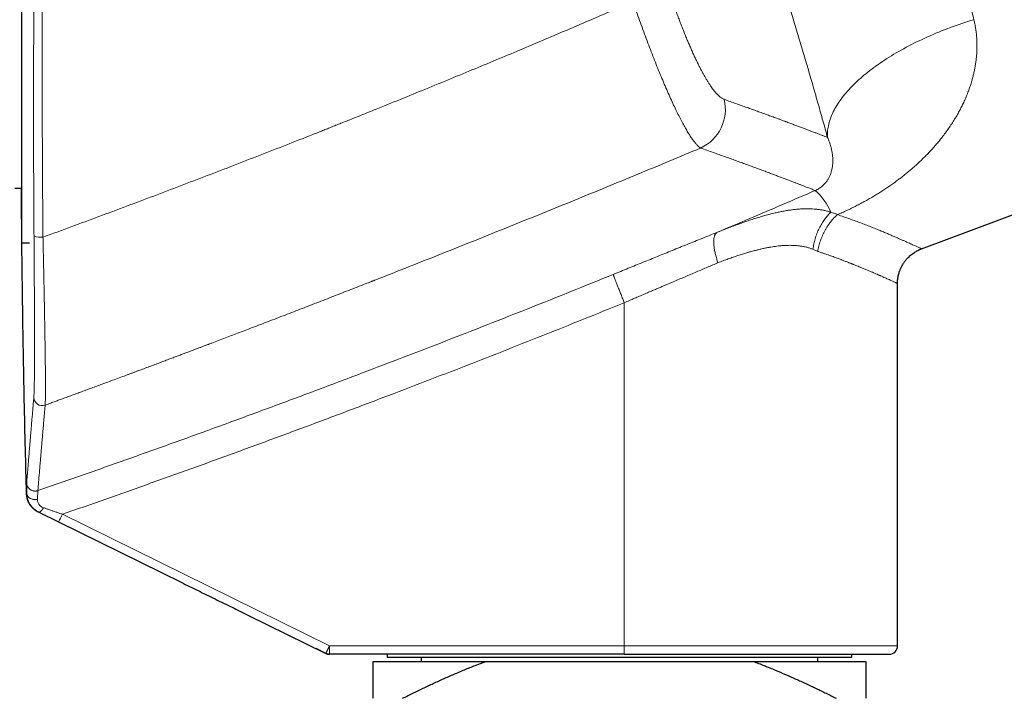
# Model space of a CAD drawing. Header units: millimetres. Extents: x 8 to 974, y 12 to 621.
# Tile 51 of 56: x 716 to 786, y 523 to 572. Entities that reach past the tile are written whole.
import ezdxf

# ---------------------------------------------------------------- set-up
doc = ezdxf.new("R2010")
doc.units = ezdxf.units.MM

msp = doc.modelspace()

# ---------------------------------------------------------------- linework, layer by layer
at = {"color": 7, "linetype": 'Continuous', "lineweight": 30}
for p, q in [((716.103, 562.248), (716.103, 584.679)), ((780.013, 555.265), (807.769, 565.643)), ((716.103, 555.679), (716.103, 562.248)), ((715.603, 559.579), (716.103, 559.579)), ((716.103, 555.679), (716.65, 555.679)), ((716.103, 555.679), (716.65, 555.679)), ((778.303, 527.068), (778.303, 552.8)), ((778.303, 552.8), (778.303, 552.8)), ((717.261, 536.584), (727.475, 531.557)), ((732.152, 529.257), (737.69, 526.53)), ((737.69, 526.53), (737.002, 526.869)), ((758.887, 526.468), (737.955, 526.468)), ((741.053, 525.968), (749.063, 525.968)), ((742.053, 526.468), (742.053, 526.268)), ((742.053, 526.268), (748.105, 526.268)), ((744.466, 526.268), (744.466, 525.968)), ((748.105, 526.268), (775.053, 526.268)), ((749.063, 525.968), (768.043, 525.968)), ((768.043, 525.968), (776.053, 525.968)), ((772.641, 525.968), (772.641, 526.268)), ((775.053, 526.268), (775.053, 526.468))]:
    msp.add_line(p, q, dxfattribs=at)
at = {"color": 8, "linetype": 'Continuous', "lineweight": 0}
for p, q in [((772.635, 555.084), (772.3, 555.233)), ((758.898, 551.435), (758.898, 527.068)), ((716.465, 537.873), (716.456, 537.876)), ((717.291, 536.573), (717.299, 536.569)), ((717.3, 536.569), (717.291, 536.572)), ((737.966, 527.068), (718.988, 536.412)), ((718.712, 535.874), (732.152, 529.257)), ((737.966, 527.068), (758.898, 527.068)), ((758.898, 527.068), (778.303, 527.068))]:
    msp.add_line(p, q, dxfattribs=at)
at = {"color": 8, "linetype": 'Continuous', "lineweight": 0, "flags": 128}
for points in [[(773.335, 563.17), (773.329, 563.272), (773.327, 563.375), (773.328, 563.479), (773.333, 563.583), (773.342, 563.688), (773.355, 563.794), (773.371, 563.9), (773.391, 564.008), (773.415, 564.115), (773.443, 564.224), (773.474, 564.333), (773.509, 564.442), (773.548, 564.552), (773.59, 564.663), (773.636, 564.773), (773.686, 564.885), (773.739, 564.996), (773.796, 565.108), (773.857, 565.221), (773.921, 565.333), (773.989, 565.446), (774.06, 565.559), (774.135, 565.672), (774.213, 565.785), (774.295, 565.899), (774.381, 566.012), (774.469, 566.126), (774.561, 566.239), (774.657, 566.353), (774.756, 566.466), (774.858, 566.579), (774.964, 566.692), (775.073, 566.805), (775.185, 566.918), (775.3, 567.031), (775.418, 567.143), (775.54, 567.255), (775.664, 567.366), (775.792, 567.478), (775.923, 567.588), (776.056, 567.699), (776.193, 567.809), (776.332, 567.918), (776.475, 568.027), (776.62, 568.135), (776.768, 568.243), (776.919, 568.35), (777.072, 568.457), (777.228, 568.562), (777.387, 568.667), (777.548, 568.772), (777.712, 568.875), (777.878, 568.978), (778.046, 569.08), (778.217, 569.18), (778.39, 569.28), (778.566, 569.38), (778.743, 569.478), (778.923, 569.575), (779.105, 569.671), (779.289, 569.766), (779.474, 569.86), (779.662, 569.953), (779.852, 570.044), (780.043, 570.135), (780.236, 570.224), (780.431, 570.312), (780.628, 570.399), (780.826, 570.485), (781.026, 570.569), (781.227, 570.652), (781.429, 570.733), (781.633, 570.814), (781.838, 570.893), (782.045, 570.97), (782.252, 571.046), (782.461, 571.121), (782.671, 571.194), (782.881, 571.265), (783.093, 571.335), (783.305, 571.404), (783.518, 571.471), (783.732, 571.536)], [(716.465, 537.873), (716.468, 537.837), (716.476, 537.803), (716.487, 537.768), (716.502, 537.735), (716.52, 537.703), (716.543, 537.672), (716.569, 537.642), (716.598, 537.614), (716.63, 537.588), (716.665, 537.564), (716.703, 537.542), (716.744, 537.522), (716.786, 537.505), (716.831, 537.49), (716.877, 537.478), (716.924, 537.469), (716.972, 537.463), (717.021, 537.459), (717.07, 537.459), (717.119, 537.461), (717.168, 537.466), (717.216, 537.474)], [(717.653, 536.878), (717.629, 536.839), (717.604, 536.802), (717.579, 536.767), (717.553, 536.734), (717.528, 536.703), (717.503, 536.675), (717.478, 536.65), (717.454, 536.627), (717.431, 536.608), (717.409, 536.592), (717.387, 536.58), (717.367, 536.571), (717.348, 536.565), (717.33, 536.563), (717.314, 536.564), (717.299, 536.569)]]:
    msp.add_lwpolyline(points, dxfattribs=at)
at = {"color": 8, "linetype": 'Continuous', "lineweight": 0}
for centre, radius, start, end in [((763.022, 565.186), 3.055, 295.17282, 12.98755), ((769.574, 556.137), 4.361, 23.33643, 48.57198), ((717.438, 557.669), 1.588, 252.96609, 276.22113), ((717.559, 544.727), 0.6, 181.82053, 289.99074), ((710.698, 540.315), 9.163, 331.00636, 334.78834), ((728.889, 526.927), 9.078, 357.10601, 0.89429), ((749.821, 526.927), 9.078, 357.10601, 0.89429)]:
    msp.add_arc(centre, radius, start, end, dxfattribs=at)
at = {"color": 7, "linetype": 'Continuous', "lineweight": 30}
msp.add_arc((777.703, 527.068), 0.6, 270, 0, dxfattribs=at)
at = {"color": 8, "linetype": 'Continuous', "lineweight": 0}
for points, knots in [([(773.335, 563.17), (773.281, 563.367), (773.172, 563.76), (773.006, 564.356), (772.838, 564.955), (772.667, 565.558), (772.495, 566.161), (772.322, 566.764), (772.148, 567.367), (771.971, 567.974), (771.791, 568.588), (771.608, 569.211), (771.421, 569.841), (771.231, 570.474), (771.039, 571.112), (770.845, 571.753), (770.648, 572.397), (770.449, 573.044), (770.249, 573.691), (770.047, 574.338), (769.843, 574.986), (769.638, 575.635), (769.432, 576.281), (769.226, 576.924), (769.019, 577.564), (768.811, 578.204), (768.609, 578.819), (768.415, 579.41), (768.226, 579.978), (768.037, 580.545), (767.847, 581.112), (767.656, 581.677), (767.465, 582.243), (767.272, 582.807), (767.07, 583.395), (766.859, 584.006), (766.639, 584.64), (766.418, 585.271), (766.196, 585.9), (765.975, 586.524), (765.755, 587.142), (765.535, 587.754), (765.316, 588.361), (765.095, 588.967), (764.875, 589.57), (764.653, 590.173), (764.431, 590.772), (764.21, 591.366), (763.988, 591.957), (763.767, 592.543), (763.547, 593.123), (763.328, 593.696), (763.111, 594.263), (762.895, 594.822), (762.68, 595.375), (762.468, 595.919), (762.258, 596.453), (762.051, 596.978), (761.845, 597.497), (761.639, 598.013), (761.433, 598.525), (761.229, 599.032), (761.027, 599.53), (760.827, 600.021), (760.63, 600.502), (760.435, 600.976), (760.307, 601.285), (760.243, 601.439)], [0, 0, 0, 0, 0.015763, 0.031485, 0.047172, 0.062829, 0.078462, 0.093797, 0.10912, 0.124436, 0.139749, 0.155379, 0.171019, 0.186674, 0.202349, 0.218052, 0.233786, 0.249559, 0.265242, 0.280911, 0.296572, 0.312232, 0.327895, 0.343288, 0.358696, 0.374124, 0.389471, 0.403166, 0.41686, 0.430557, 0.444261, 0.457976, 0.471706, 0.485455, 0.499227, 0.514795, 0.530377, 0.545979, 0.561606, 0.577265, 0.592682, 0.608142, 0.62365, 0.638988, 0.654639, 0.670299, 0.685976, 0.701675, 0.717403, 0.733164, 0.748967, 0.764672, 0.780368, 0.79606, 0.811753, 0.827454, 0.842888, 0.858342, 0.87382, 0.88936, 0.905194, 0.921008, 0.936809, 0.952602, 0.968395, 0.984192, 1, 1, 1, 1]), ([(774.481, 598.624), (774.537, 598.501), (774.648, 598.257), (774.815, 597.885), (774.981, 597.512), (775.146, 597.138), (775.309, 596.766), (775.47, 596.396), (775.628, 596.029), (775.785, 595.663), (775.94, 595.297), (776.094, 594.934), (776.245, 594.572), (776.394, 594.213), (776.536, 593.87), (776.669, 593.543), (776.79, 593.246), (776.874, 593.04), (776.92, 592.926), (776.934, 592.891), (776.948, 592.856), (776.962, 592.821), (776.976, 592.786), (777.05, 592.602), (777.183, 592.268), (777.375, 591.783), (777.565, 591.296), (777.754, 590.81), (777.94, 590.324), (778.124, 589.838), (778.307, 589.353), (778.474, 588.904), (778.626, 588.49), (778.764, 588.112), (778.9, 587.735), (779.035, 587.36), (779.168, 586.986), (779.299, 586.614), (779.429, 586.244), (779.578, 585.812), (779.748, 585.316), (779.938, 584.754), (780.127, 584.186), (780.315, 583.613), (780.502, 583.036), (780.688, 582.454), (780.875, 581.863), (781.061, 581.264), (781.248, 580.655), (781.412, 580.113), (781.553, 579.639), (781.644, 579.333), (781.705, 579.127), (781.736, 579.02), (781.767, 578.913), (781.798, 578.807), (781.829, 578.7), (781.903, 578.444), (782.02, 578.039), (782.178, 577.484), (782.334, 576.926), (782.49, 576.364), (782.643, 575.8), (782.795, 575.234), (782.941, 574.682), (783.081, 574.145), (783.216, 573.623), (783.348, 573.1), (783.479, 572.577), (783.607, 572.055), (783.69, 571.709), (783.732, 571.536)], [0, 0, 0, 0, 0.017742, 0.035216, 0.052421, 0.069359, 0.086029, 0.10214, 0.117993, 0.133588, 0.148925, 0.164004, 0.178825, 0.193387, 0.207692, 0.220068, 0.232243, 0.242793, 0.244163, 0.24553, 0.246895, 0.248257, 0.249616, 0.250973, 0.269627, 0.288105, 0.306406, 0.324531, 0.34248, 0.360253, 0.37785, 0.395273, 0.408838, 0.422296, 0.435646, 0.448888, 0.462023, 0.47505, 0.487969, 0.500781, 0.520054, 0.53944, 0.558937, 0.578546, 0.598268, 0.618103, 0.638052, 0.65865, 0.679369, 0.700208, 0.714029, 0.727902, 0.731544, 0.73519, 0.73884, 0.742493, 0.74615, 0.74981, 0.768734, 0.787847, 0.807149, 0.82664, 0.846322, 0.866193, 0.886254, 0.90481, 0.923527, 0.942405, 0.961442, 0.980641, 1, 1, 1, 1]), ([(717, 577.318), (716.996, 576.949), (716.989, 576.212), (716.98, 575.105), (716.971, 573.998), (716.964, 572.892), (716.957, 571.785), (716.952, 570.7), (716.948, 569.635), (716.944, 568.592), (716.942, 567.549), (716.941, 566.505), (716.94, 565.462), (716.94, 564.419), (716.941, 563.376), (716.943, 562.333), (716.946, 561.29), (716.95, 560.253), (716.955, 559.223), (716.96, 558.198), (716.966, 557.174), (716.971, 556.492), (716.973, 556.151)], [0, 0, 0, 0, 0.05243, 0.104807, 0.157135, 0.209423, 0.261675, 0.313898, 0.363116, 0.41232, 0.461513, 0.510702, 0.559892, 0.609089, 0.658297, 0.707522, 0.75677, 0.806045, 0.854473, 0.902938, 0.951445, 1, 1, 1, 1]), ([(717.587, 577.373), (717.585, 577.002), (717.58, 576.261), (717.573, 575.148), (717.568, 574.036), (717.563, 572.923), (717.559, 571.81), (717.557, 570.719), (717.555, 569.649), (717.554, 568.6), (717.554, 567.551), (717.555, 566.502), (717.557, 565.453), (717.56, 564.404), (717.563, 563.355), (717.568, 562.306), (717.573, 561.258), (717.579, 560.215), (717.586, 559.179), (717.593, 558.149), (717.601, 557.119), (717.608, 556.434), (717.611, 556.09)], [0, 0, 0, 0, 0.052428, 0.104802, 0.157129, 0.209414, 0.261665, 0.313887, 0.363104, 0.412307, 0.4615, 0.510689, 0.55988, 0.609077, 0.658285, 0.707512, 0.75676, 0.806037, 0.854467, 0.902934, 0.951443, 1, 1, 1, 1]), ([(761.976, 573.88), (762.015, 573.762), (762.092, 573.525), (762.211, 573.174), (762.331, 572.826), (762.452, 572.481), (762.574, 572.143), (762.695, 571.812), (762.816, 571.488), (762.938, 571.169), (763.061, 570.854), (763.185, 570.543), (763.31, 570.237), (763.434, 569.939), (763.559, 569.648), (763.682, 569.367), (763.805, 569.095), (763.926, 568.834), (764.046, 568.582), (764.166, 568.338), (764.285, 568.104), (764.403, 567.878), (764.52, 567.663), (764.636, 567.459), (764.749, 567.268), (764.859, 567.09), (764.966, 566.924), (765.071, 566.769), (765.175, 566.625), (765.278, 566.492), (765.378, 566.37), (765.476, 566.261), (765.571, 566.164), (765.663, 566.08), (765.752, 566.009), (765.837, 565.951), (765.92, 565.904), (765.973, 565.883), (765.999, 565.873)], [0, 0, 0, 0, 0.028102, 0.056179, 0.084273, 0.112424, 0.140539, 0.168026, 0.195493, 0.222978, 0.250517, 0.278563, 0.306542, 0.334495, 0.36246, 0.39057, 0.418197, 0.445761, 0.473301, 0.500857, 0.528855, 0.556834, 0.584833, 0.612894, 0.640856, 0.668159, 0.695474, 0.722837, 0.750284, 0.778127, 0.805956, 0.833811, 0.861729, 0.889755, 0.917286, 0.944814, 0.972373, 1, 1, 1, 1]), ([(717.611, 556.09), (718.277, 556.335), (719.602, 556.821), (721.579, 557.553), (723.534, 558.283), (725.468, 559.011), (727.381, 559.737), (729.272, 560.46), (731.159, 561.187), (733.04, 561.917), (734.915, 562.651), (736.273, 563.186), (737.121, 563.522), (737.467, 563.659), (737.813, 563.796), (738.157, 563.933), (738.508, 564.073), (738.875, 564.22), (739.487, 564.464), (740.333, 564.803), (741.653, 565.334), (743.212, 565.965), (745.002, 566.696), (746.767, 567.421), (748.506, 568.14), (750.218, 568.854), (751.873, 569.549), (753.472, 570.225), (755.015, 570.882), (756.535, 571.532), (758.032, 572.177), (759.022, 572.607), (759.513, 572.82)], [0, 0, 0, 0, 0.04711, 0.093769, 0.139974, 0.185726, 0.231023, 0.275865, 0.32025, 0.365342, 0.409952, 0.454077, 0.462343, 0.470592, 0.478824, 0.487039, 0.495236, 0.503931, 0.513319, 0.539006, 0.5645, 0.607943, 0.650813, 0.693109, 0.73483, 0.775976, 0.816544, 0.854265, 0.891472, 0.928164, 0.96434, 1, 1, 1, 1]), ([(759.513, 572.82), (759.59, 572.597), (759.746, 572.149), (759.981, 571.487), (760.218, 570.835), (760.455, 570.194), (760.692, 569.566), (760.928, 568.954), (761.163, 568.359), (761.396, 567.783), (761.627, 567.227), (761.854, 566.694), (762.077, 566.185), (762.295, 565.703), (762.507, 565.25), (762.713, 564.827), (762.912, 564.437), (763.103, 564.078), (763.286, 563.752), (763.461, 563.459), (763.628, 563.199), (763.786, 562.973), (763.935, 562.781), (764.074, 562.624), (764.204, 562.5), (764.283, 562.448), (764.322, 562.422)], [0, 0, 0, 0, 0.041826, 0.083626, 0.125414, 0.167201, 0.208994, 0.250798, 0.292617, 0.334455, 0.376319, 0.418217, 0.46016, 0.502165, 0.544104, 0.585863, 0.62748, 0.668986, 0.710412, 0.751782, 0.79312, 0.834446, 0.875778, 0.917136, 0.958537, 1, 1, 1, 1]), ([(783.732, 571.536), (783.755, 571.435), (783.801, 571.233), (783.855, 570.928), (783.897, 570.62), (783.921, 570.367), (783.934, 570.17), (783.941, 570.029), (783.946, 569.887), (783.948, 569.746), (783.948, 569.603), (783.945, 569.46), (783.938, 569.266), (783.922, 569.02), (783.893, 568.722), (783.854, 568.424), (783.813, 568.181), (783.777, 567.992), (783.749, 567.858), (783.719, 567.723), (783.687, 567.588), (783.653, 567.453), (783.617, 567.318), (783.561, 567.12), (783.48, 566.859), (783.369, 566.537), (783.246, 566.217), (783.112, 565.898), (782.967, 565.581), (782.813, 565.268), (782.643, 564.95), (782.46, 564.628), (782.259, 564.301), (782.047, 563.977), (781.824, 563.656), (781.597, 563.349), (781.368, 563.056), (781.139, 562.778), (780.904, 562.505), (780.662, 562.236), (780.413, 561.973), (780.155, 561.713), (779.908, 561.475), (779.673, 561.257), (779.454, 561.061), (779.232, 560.868), (779.006, 560.679), (778.777, 560.494), (778.545, 560.312), (778.298, 560.125), (778.036, 559.932), (777.758, 559.736), (777.477, 559.545), (777.193, 559.359), (776.906, 559.178), (776.616, 559.001), (776.32, 558.828), (776.013, 558.654), (775.694, 558.481), (775.368, 558.311), (775.039, 558.147), (774.708, 557.989), (774.375, 557.836), (774.151, 557.739), (774.04, 557.691)], [0, 0, 0, 0, 0.017102, 0.034318, 0.051668, 0.069174, 0.077089, 0.085042, 0.093033, 0.101065, 0.109139, 0.117257, 0.12542, 0.142373, 0.159463, 0.176704, 0.194108, 0.201979, 0.209887, 0.217833, 0.225817, 0.233841, 0.241906, 0.250014, 0.269564, 0.289231, 0.309031, 0.328974, 0.349075, 0.369345, 0.389286, 0.411127, 0.43306, 0.455099, 0.477258, 0.499551, 0.519785, 0.539938, 0.56002, 0.58004, 0.600009, 0.619937, 0.640208, 0.656146, 0.672001, 0.68778, 0.703489, 0.719133, 0.734718, 0.75025, 0.768072, 0.785764, 0.803336, 0.820798, 0.83816, 0.855432, 0.872626, 0.890336, 0.908865, 0.927273, 0.945575, 0.963787, 0.981923, 1, 1, 1, 1]), ([(765.999, 565.873), (766.14, 565.823), (766.422, 565.724), (766.831, 565.58), (767.229, 565.438), (767.615, 565.301), (767.989, 565.166), (768.352, 565.035), (768.707, 564.907), (769.053, 564.781), (769.39, 564.657), (769.679, 564.551), (769.924, 564.461), (770.119, 564.388), (770.252, 564.339), (770.325, 564.312), (770.347, 564.304), (770.37, 564.295), (770.392, 564.287), (770.415, 564.279), (770.53, 564.236), (770.733, 564.16), (771.016, 564.054), (771.288, 563.952), (771.549, 563.854), (771.799, 563.759), (772.038, 563.668), (772.274, 563.578), (772.506, 563.489), (772.733, 563.403), (772.947, 563.32), (773.149, 563.243), (773.273, 563.194), (773.335, 563.17)], [0, 0, 0, 0, 0.041048, 0.081909, 0.122584, 0.163075, 0.203383, 0.243509, 0.283456, 0.324281, 0.364919, 0.405372, 0.43197, 0.458488, 0.481757, 0.4848, 0.487842, 0.490882, 0.493922, 0.49696, 0.499998, 0.540755, 0.581375, 0.621861, 0.662213, 0.702432, 0.742521, 0.782481, 0.826288, 0.869942, 0.913444, 0.956796, 1, 1, 1, 1]), ([(772.459, 559.407), (772.506, 559.429), (772.608, 559.476), (772.733, 559.55), (772.849, 559.628), (772.956, 559.712), (773.055, 559.801), (773.146, 559.895), (773.229, 559.993), (773.32, 560.117), (773.413, 560.266), (773.5, 560.442), (773.571, 560.624), (773.626, 560.812), (773.673, 561.034), (773.704, 561.292), (773.712, 561.588), (773.692, 561.892), (773.646, 562.203), (773.572, 562.521), (773.473, 562.841), (773.381, 563.062), (773.335, 563.17)], [0, 0, 0, 0, 0.012317, 0.026749, 0.043993, 0.064174, 0.087145, 0.112628, 0.14028, 0.169719, 0.219669, 0.272482, 0.327534, 0.38418, 0.441761, 0.524712, 0.607786, 0.690139, 0.771043, 0.85026, 0.926908, 1, 1, 1, 1]), ([(717.764, 544.163), (717.854, 544.196), (718.039, 544.264), (718.323, 544.368), (718.621, 544.477), (718.931, 544.591), (719.255, 544.71), (719.593, 544.834), (719.933, 544.959), (720.275, 545.085), (720.619, 545.212), (720.975, 545.343), (721.341, 545.478), (721.718, 545.618), (722.123, 545.768), (722.556, 545.928), (723.018, 546.1), (723.396, 546.24), (723.687, 546.349), (723.886, 546.423), (724.086, 546.497), (724.283, 546.571), (724.477, 546.643), (724.739, 546.741), (725.066, 546.863), (725.453, 547.008), (725.828, 547.149), (726.189, 547.284), (726.527, 547.411), (726.843, 547.53), (727.137, 547.64), (727.42, 547.747), (727.693, 547.85), (727.954, 547.948), (728.205, 548.043), (728.447, 548.134), (728.68, 548.223), (728.904, 548.307), (729.076, 548.372), (729.2, 548.419), (729.279, 548.449), (729.355, 548.478), (729.432, 548.507), (729.514, 548.538), (729.731, 548.62), (730.083, 548.754), (730.568, 548.938), (731.063, 549.127), (731.567, 549.319), (732.092, 549.519), (732.637, 549.728), (733.203, 549.944), (733.78, 550.166), (734.368, 550.392), (734.966, 550.622), (735.564, 550.852), (736.159, 551.083), (736.753, 551.312), (737.356, 551.546), (737.969, 551.784), (738.577, 552.021), (739.181, 552.256), (739.778, 552.489), (740.331, 552.705), (740.707, 552.853), (740.906, 552.931), (740.978, 552.959), (741.05, 552.987), (741.12, 553.015), (741.349, 553.105), (742.295, 553.476), (743.981, 554.141), (746.248, 555.041), (748.536, 555.955), (750.821, 556.874), (753.104, 557.797), (755.369, 558.72), (757.619, 559.642), (759.855, 560.563), (762.089, 561.49), (763.577, 562.111), (764.322, 562.422)], [0, 0, 0, 0, 0.00576, 0.011804, 0.01813, 0.02474, 0.031633, 0.038809, 0.046268, 0.053355, 0.060679, 0.068241, 0.076042, 0.08408, 0.092356, 0.101907, 0.111757, 0.121906, 0.12604, 0.130365, 0.13463, 0.138834, 0.142977, 0.147059, 0.155602, 0.163867, 0.171852, 0.179558, 0.186985, 0.193495, 0.199774, 0.205823, 0.211641, 0.217228, 0.222585, 0.227711, 0.232734, 0.237515, 0.242052, 0.243768, 0.245446, 0.247087, 0.24869, 0.250336, 0.252397, 0.262557, 0.272925, 0.2835, 0.294283, 0.305273, 0.317155, 0.329271, 0.341619, 0.354202, 0.367017, 0.380066, 0.392582, 0.405307, 0.418238, 0.431377, 0.444724, 0.457368, 0.470193, 0.483198, 0.492928, 0.494466, 0.496006, 0.497549, 0.499095, 0.500547, 0.512301, 0.560005, 0.609283, 0.658559, 0.707834, 0.757098, 0.806318, 0.85469, 0.903094, 0.951531, 1, 1, 1, 1]), ([(764.322, 562.422), (764.472, 562.369), (764.771, 562.263), (765.206, 562.109), (765.63, 561.958), (766.042, 561.81), (766.441, 561.667), (766.825, 561.528), (767.195, 561.393), (767.555, 561.262), (767.905, 561.134), (768.246, 561.008), (768.578, 560.885), (768.897, 560.767), (769.205, 560.652), (769.502, 560.541), (769.786, 560.434), (770.058, 560.331), (770.319, 560.232), (770.568, 560.137), (770.804, 560.047), (771.029, 559.961), (771.242, 559.879), (771.444, 559.801), (771.639, 559.726), (771.828, 559.652), (772.008, 559.583), (772.173, 559.518), (772.325, 559.459), (772.415, 559.424), (772.459, 559.407)], [0, 0, 0, 0, 0.035177, 0.07034, 0.10549, 0.140629, 0.175758, 0.210249, 0.244733, 0.27921, 0.313681, 0.34885, 0.384016, 0.419178, 0.454339, 0.489499, 0.52466, 0.559823, 0.594989, 0.630159, 0.665335, 0.700517, 0.735706, 0.770905, 0.806114, 0.844857, 0.883616, 0.922391, 0.961185, 1, 1, 1, 1]), ([(765.48, 556.43), (766.257, 556.757), (767.811, 557.413), (770.137, 558.406), (771.685, 559.073), (772.459, 559.407)], [0, 0, 0, 0, 0.333306, 0.666636, 1, 1, 1, 1]), ([(765.48, 556.43), (765.608, 556.481), (765.867, 556.584), (766.253, 556.735), (766.639, 556.882), (767.026, 557.025), (767.413, 557.162), (767.792, 557.292), (768.163, 557.412), (768.526, 557.524), (768.889, 557.629), (769.25, 557.726), (769.587, 557.808), (769.902, 557.878), (770.193, 557.937), (770.484, 557.988), (770.774, 558.032), (771.063, 558.067), (771.351, 558.092), (771.625, 558.107), (771.886, 558.111), (772.134, 558.107), (772.38, 558.093), (772.624, 558.069), (772.866, 558.035), (773.106, 557.99), (773.344, 557.935), (773.5, 557.888), (773.578, 557.865)], [0, 0, 0, 0, 0.043391, 0.087092, 0.131082, 0.175347, 0.219875, 0.264655, 0.307105, 0.349775, 0.392669, 0.435793, 0.479159, 0.514609, 0.550342, 0.586343, 0.6226, 0.659105, 0.695855, 0.732851, 0.765429, 0.798209, 0.831201, 0.864421, 0.897886, 0.93162, 0.965648, 1, 1, 1, 1]), ([(773.578, 557.865), (773.538, 557.828), (773.458, 557.753), (773.342, 557.63), (773.229, 557.498), (773.12, 557.356), (773.015, 557.206), (772.916, 557.049), (772.822, 556.884), (772.734, 556.712), (772.653, 556.536), (772.579, 556.355), (772.513, 556.171), (772.454, 555.984), (772.403, 555.796), (772.361, 555.608), (772.326, 555.42), (772.309, 555.295), (772.3, 555.233)], [0, 0, 0, 0, 0.0605936, 0.1219289, 0.1839145, 0.2464527, 0.3094401, 0.3727686, 0.4363266, 0.5, 0.5636734, 0.6272314, 0.6905599, 0.7535473, 0.8160855, 0.8780711, 0.9394064, 1, 1, 1, 1]), ([(774.04, 557.691), (773.998, 557.653), (773.913, 557.578), (773.791, 557.454), (773.671, 557.321), (773.555, 557.18), (773.442, 557.031), (773.335, 556.874), (773.233, 556.711), (773.137, 556.542), (773.048, 556.367), (772.966, 556.189), (772.891, 556.007), (772.824, 555.823), (772.764, 555.638), (772.713, 555.453), (772.669, 555.268), (772.647, 555.145), (772.635, 555.084)], [0, 0, 0, 0, 0.060675, 0.122061, 0.184069, 0.246607, 0.309573, 0.372866, 0.436378, 0.5, 0.563622, 0.627134, 0.690427, 0.753394, 0.815931, 0.87794, 0.939325, 1, 1, 1, 1]), ([(773.578, 557.865), (773.655, 557.839), (773.811, 557.787), (773.963, 557.723), (774.04, 557.691)], [0, 0, 0, 0, 0.495611, 1, 1, 1, 1]), ([(774.04, 557.691), (774.189, 557.64), (774.489, 557.538), (774.92, 557.386), (775.336, 557.235), (775.737, 557.085), (776.122, 556.938), (776.491, 556.793), (776.834, 556.655), (777.154, 556.524), (777.45, 556.4), (777.731, 556.281), (777.997, 556.167), (778.247, 556.059), (778.479, 555.959), (778.692, 555.865), (778.887, 555.779), (779.067, 555.698), (779.231, 555.625), (779.38, 555.557), (779.513, 555.497), (779.631, 555.443), (779.733, 555.396), (779.819, 555.356), (779.89, 555.323), (779.945, 555.297), (779.984, 555.279), (780.009, 555.267), (780.012, 555.266), (780.013, 555.265)], [0, 0, 0, 0, 0.040749, 0.081401, 0.12198, 0.16251, 0.203017, 0.243547, 0.284194, 0.321578, 0.3591, 0.396581, 0.433921, 0.471138, 0.508251, 0.543912, 0.579425, 0.614806, 0.650072, 0.68524, 0.720329, 0.755355, 0.790336, 0.825289, 0.860234, 0.895186, 0.930164, 0.965186, 1, 1, 1, 1]), ([(716.973, 556.151), (716.974, 556.021), (716.976, 555.763), (716.979, 555.378), (716.981, 554.994), (716.984, 554.613), (716.986, 554.235), (716.989, 553.866), (716.991, 553.508), (716.993, 553.16), (716.995, 552.816), (716.997, 552.475), (716.999, 552.124), (717, 551.835), (717.001, 551.656), (717.001, 551.601), (717.001, 551.599), (717.001, 551.598), (717.001, 551.596), (717.001, 551.592), (717.001, 551.581), (717.001, 551.56), (717.002, 551.529), (717.002, 551.488), (717.002, 551.438), (717.002, 551.377), (717.003, 551.302), (717.003, 551.215), (717.003, 551.116), (717.004, 551.007), (717.004, 550.887), (717.005, 550.756), (717.005, 550.615), (717.006, 550.47), (717.006, 550.322), (717.007, 550.171), (717.007, 550.013), (717.008, 549.848), (717.008, 549.714), (717.008, 549.618), (717.009, 549.569), (717.009, 549.53), (717.009, 549.498), (717.009, 549.467), (717.009, 549.395), (717.009, 549.266), (717.009, 549.08), (717.01, 548.878), (717.01, 548.689), (717.01, 548.513), (717.01, 548.351), (717.01, 548.189), (717.01, 548.029), (717.009, 547.872), (717.009, 547.692), (717.009, 547.492), (717.008, 547.272), (717.007, 547.055), (717.006, 546.842), (717.004, 546.632), (717.003, 546.431), (717.001, 546.24), (716.999, 546.054), (716.996, 545.875), (716.994, 545.704), (716.991, 545.544), (716.988, 545.395), (716.984, 545.258), (716.98, 545.135), (716.977, 545.025), (716.973, 544.929), (716.968, 544.844), (716.964, 544.769), (716.96, 544.728), (716.959, 544.708)], [0, 0, 0, 0, 0.023425, 0.046828, 0.070211, 0.093576, 0.116924, 0.140257, 0.162246, 0.184226, 0.206198, 0.228164, 0.250127, 0.27467, 0.285469, 0.285786, 0.285814, 0.285862, 0.285962, 0.286186, 0.286728, 0.288209, 0.290311, 0.293036, 0.296384, 0.300353, 0.305519, 0.311461, 0.318178, 0.325671, 0.333941, 0.342987, 0.352812, 0.363414, 0.373576, 0.384365, 0.395781, 0.407827, 0.420503, 0.42531, 0.429212, 0.431591, 0.433976, 0.436367, 0.438764, 0.450143, 0.46575, 0.481603, 0.497705, 0.510923, 0.52428, 0.537778, 0.551415, 0.565193, 0.578656, 0.599228, 0.619781, 0.640317, 0.662304, 0.684276, 0.706235, 0.728185, 0.750126, 0.773392, 0.796656, 0.819921, 0.843193, 0.866474, 0.889772, 0.911757, 0.933767, 0.955806, 0.977882, 1, 1, 1, 1]), ([(717.611, 556.09), (717.615, 555.884), (717.624, 555.473), (717.637, 554.861), (717.65, 554.255), (717.662, 553.656), (717.674, 553.064), (717.686, 552.482), (717.697, 551.933), (717.707, 551.418), (717.716, 550.936), (717.725, 550.463), (717.733, 550), (717.741, 549.549), (717.748, 549.109), (717.755, 548.682), (717.761, 548.268), (717.767, 547.87), (717.772, 547.487), (717.776, 547.122), (717.779, 546.774), (717.782, 546.444), (717.785, 546.133), (717.786, 545.842), (717.787, 545.569), (717.787, 545.317), (717.786, 545.086), (717.784, 544.876), (717.782, 544.687), (717.779, 544.52), (717.775, 544.377), (717.77, 544.255), (717.766, 544.194), (717.764, 544.163)], [0, 0, 0, 0, 0.035732, 0.071417, 0.107064, 0.142679, 0.178271, 0.213846, 0.249415, 0.28054, 0.311675, 0.342827, 0.374007, 0.405224, 0.436491, 0.467822, 0.49923, 0.530656, 0.562032, 0.593365, 0.624662, 0.655928, 0.687169, 0.718392, 0.749604, 0.780811, 0.812022, 0.843246, 0.874495, 0.905779, 0.937114, 0.968515, 1, 1, 1, 1]), ([(758.117, 553.447), (758.294, 553.52), (758.647, 553.663), (759.176, 553.879), (759.703, 554.093), (760.227, 554.306), (760.749, 554.517), (761.268, 554.728), (761.785, 554.937), (762.308, 555.149), (762.837, 555.363), (763.371, 555.579), (763.902, 555.793), (764.431, 556.007), (764.957, 556.219), (765.305, 556.359), (765.48, 556.43)], [0, 0, 0, 0, 0.070995, 0.141693, 0.212132, 0.282344, 0.352368, 0.422238, 0.49199, 0.561661, 0.634601, 0.707533, 0.780498, 0.853537, 0.926691, 1, 1, 1, 1]), ([(765.552, 554.278), (765.536, 554.325), (765.503, 554.421), (765.458, 554.565), (765.416, 554.711), (765.377, 554.858), (765.343, 555.004), (765.314, 555.148), (765.29, 555.289), (765.271, 555.426), (765.258, 555.558), (765.251, 555.683), (765.25, 555.801), (765.255, 555.911), (765.266, 556.012), (765.282, 556.102), (765.304, 556.183), (765.33, 556.253), (765.362, 556.313), (765.397, 556.362), (765.436, 556.402), (765.465, 556.42), (765.48, 556.43)], [0, 0, 0, 0, 0.046568, 0.094148, 0.142665, 0.192033, 0.242155, 0.292923, 0.344219, 0.395919, 0.447892, 0.500003, 0.552113, 0.604086, 0.655785, 0.707081, 0.757849, 0.80797, 0.857338, 0.905854, 0.953433, 1, 1, 1, 1]), ([(772.3, 555.233), (772.23, 555.259), (772.088, 555.311), (771.866, 555.373), (771.636, 555.425), (771.397, 555.464), (771.149, 555.492), (770.906, 555.508), (770.669, 555.513), (770.44, 555.509), (770.204, 555.498), (769.97, 555.479), (769.741, 555.454), (769.525, 555.425), (769.374, 555.4), (769.288, 555.386), (769.261, 555.381), (769.234, 555.377), (769.207, 555.372), (769.18, 555.367), (769.082, 555.349), (768.911, 555.315), (768.663, 555.262), (768.407, 555.201), (768.143, 555.133), (767.87, 555.058), (767.589, 554.977), (767.289, 554.885), (766.97, 554.783), (766.631, 554.669), (766.281, 554.547), (765.921, 554.417), (765.676, 554.325), (765.552, 554.278)], [0, 0, 0, 0, 0.036895, 0.074341, 0.112403, 0.151143, 0.190619, 0.230888, 0.265366, 0.300468, 0.336225, 0.37266, 0.405306, 0.438513, 0.468212, 0.472135, 0.476066, 0.480004, 0.483951, 0.487905, 0.491868, 0.526687, 0.562484, 0.59927, 0.637058, 0.675857, 0.715679, 0.756531, 0.80267, 0.850076, 0.898761, 0.948733, 1, 1, 1, 1]), ([(772.635, 555.084), (772.711, 555.059), (772.859, 555.01), (773.072, 554.937), (773.273, 554.868), (773.462, 554.802), (773.638, 554.739), (773.802, 554.68), (773.955, 554.624), (774.097, 554.572), (774.235, 554.52), (774.369, 554.469), (774.496, 554.421), (774.612, 554.376), (774.717, 554.335), (774.811, 554.297), (774.895, 554.264), (774.969, 554.235), (775.02, 554.214), (775.052, 554.202), (775.068, 554.196), (775.084, 554.189), (775.1, 554.183), (775.115, 554.177), (775.131, 554.17), (775.147, 554.164), (775.19, 554.147), (775.284, 554.11), (775.42, 554.055), (775.57, 553.994), (775.744, 553.923), (775.944, 553.84), (776.156, 553.751), (776.347, 553.67), (776.518, 553.597), (776.679, 553.527), (776.796, 553.477), (776.874, 553.443), (776.917, 553.424), (776.96, 553.405), (777.002, 553.387), (777.043, 553.369), (777.134, 553.329), (777.262, 553.273), (777.418, 553.204), (777.564, 553.139), (777.705, 553.076), (777.836, 553.017), (777.95, 552.965), (778.046, 552.921), (778.127, 552.884), (778.192, 552.853), (778.242, 552.829), (778.277, 552.813), (778.299, 552.802), (778.302, 552.801), (778.303, 552.8)], [0, 0, 0, 0, 0.021457, 0.042044, 0.061761, 0.080608, 0.098584, 0.115392, 0.131361, 0.146491, 0.160781, 0.176001, 0.190137, 0.203189, 0.215157, 0.226041, 0.235841, 0.244558, 0.25219, 0.254099, 0.256005, 0.257908, 0.259809, 0.261708, 0.263604, 0.265498, 0.26739, 0.279223, 0.300114, 0.318509, 0.33666, 0.368465, 0.399495, 0.426546, 0.452981, 0.4788, 0.504004, 0.51166, 0.519304, 0.526935, 0.534554, 0.542161, 0.549755, 0.58539, 0.61698, 0.648357, 0.685438, 0.722228, 0.758731, 0.794016, 0.829039, 0.863804, 0.898318, 0.932586, 0.966612, 1, 1, 1, 1]), ([(765.552, 554.278), (765.43, 554.226), (765.183, 554.121), (764.805, 553.96), (764.42, 553.795), (764.025, 553.627), (763.621, 553.455), (763.208, 553.279), (762.793, 553.102), (762.442, 552.952), (762.156, 552.829), (761.926, 552.731), (761.687, 552.629), (761.437, 552.522), (761.177, 552.41), (760.906, 552.295), (760.615, 552.17), (760.303, 552.037), (759.969, 551.894), (759.623, 551.746), (759.265, 551.592), (759.022, 551.488), (758.898, 551.435)], [0, 0, 0, 0, 0.057208, 0.115461, 0.174759, 0.235104, 0.296495, 0.358932, 0.422417, 0.484029, 0.516804, 0.551058, 0.58679, 0.624002, 0.662691, 0.70286, 0.744507, 0.792027, 0.841336, 0.892435, 0.945323, 1, 1, 1, 1]), ([(717.248, 538.09), (718.348, 538.473), (720.548, 539.237), (723.842, 540.4), (727.131, 541.577), (730.414, 542.767), (733.693, 543.972), (736.967, 545.19), (740.145, 546.388), (743.227, 547.564), (746.214, 548.717), (749.197, 549.882), (752.175, 551.058), (755.149, 552.246), (757.127, 553.047), (758.117, 553.447)], [0, 0, 0, 0, 0.0800013, 0.1600024, 0.2400032, 0.3200037, 0.400004, 0.480004, 0.5600038, 0.6333368, 0.7066696, 0.7800024, 0.853335, 0.9266675, 1, 1, 1, 1]), ([(758.117, 553.447), (758.117, 553.444), (758.118, 553.438), (758.125, 553.415), (758.135, 553.382), (758.151, 553.337), (758.171, 553.281), (758.196, 553.212), (758.226, 553.132), (758.261, 553.041), (758.3, 552.938), (758.343, 552.826), (758.39, 552.705), (758.441, 552.577), (758.494, 552.442), (758.55, 552.302), (758.607, 552.158), (758.665, 552.013), (758.724, 551.867), (758.782, 551.721), (758.84, 551.577), (758.879, 551.482), (758.898, 551.435)], [0, 0, 0, 0, 0.045927, 0.093039, 0.141256, 0.190485, 0.240614, 0.291519, 0.343064, 0.395097, 0.447462, 0.499995, 0.552528, 0.604893, 0.656927, 0.708472, 0.759379, 0.809509, 0.858739, 0.906958, 0.954071, 1, 1, 1, 1]), ([(718.988, 536.412), (720.064, 536.787), (722.215, 537.537), (725.436, 538.679), (728.651, 539.833), (731.86, 540.999), (735.064, 542.179), (738.261, 543.371), (741.364, 544.543), (744.373, 545.692), (747.288, 546.819), (750.198, 547.956), (753.103, 549.105), (756.003, 550.263), (757.933, 551.045), (758.898, 551.435)], [0, 0, 0, 0, 0.080156, 0.160279, 0.240373, 0.320437, 0.400473, 0.480483, 0.560468, 0.633767, 0.707047, 0.780309, 0.853555, 0.926785, 1, 1, 1, 1]), ([(716.959, 544.708), (716.947, 544.567), (716.922, 544.283), (716.888, 543.876), (716.854, 543.482), (716.822, 543.102), (716.791, 542.737), (716.761, 542.385), (716.734, 542.057), (716.708, 541.751), (716.684, 541.466), (716.661, 541.193), (716.64, 540.932), (716.619, 540.682), (716.599, 540.445), (716.581, 540.219), (716.563, 540.005), (716.546, 539.802), (716.531, 539.612), (716.516, 539.433), (716.503, 539.27), (716.491, 539.12), (716.48, 538.984), (716.47, 538.859), (716.46, 538.743), (716.455, 538.675), (716.452, 538.641)], [0, 0, 0, 0, 0.044854, 0.089696, 0.134525, 0.179344, 0.224154, 0.268955, 0.313749, 0.354805, 0.395856, 0.436905, 0.477951, 0.518995, 0.560039, 0.601084, 0.64213, 0.683177, 0.724228, 0.765283, 0.806342, 0.845061, 0.883785, 0.922516, 0.961254, 1, 1, 1, 1]), ([(717.248, 538.09), (717.251, 538.13), (717.258, 538.21), (717.269, 538.347), (717.282, 538.496), (717.296, 538.661), (717.31, 538.839), (717.326, 539.031), (717.343, 539.232), (717.361, 539.44), (717.379, 539.653), (717.397, 539.878), (717.417, 540.115), (717.438, 540.364), (717.46, 540.625), (717.483, 540.897), (717.508, 541.181), (717.533, 541.478), (717.559, 541.786), (717.586, 542.106), (717.614, 542.431), (717.643, 542.761), (717.671, 543.096), (717.701, 543.441), (717.732, 543.795), (717.753, 544.041), (717.764, 544.163)], [0, 0, 0, 0, 0.04483, 0.089649, 0.134458, 0.17926, 0.224054, 0.268842, 0.313625, 0.354674, 0.395719, 0.436764, 0.477808, 0.518853, 0.559899, 0.600947, 0.641998, 0.683054, 0.724114, 0.76518, 0.806253, 0.844986, 0.883726, 0.922475, 0.961232, 1, 1, 1, 1]), ([(716.452, 538.641), (716.452, 538.64), (716.452, 538.637), (716.452, 538.63), (716.451, 538.619), (716.451, 538.604), (716.451, 538.582), (716.452, 538.551), (716.452, 538.521), (716.452, 538.499), (716.453, 538.487), (716.453, 538.475), (716.453, 538.462), (716.453, 538.449), (716.453, 538.434), (716.454, 538.399), (716.455, 538.337), (716.457, 538.239), (716.459, 538.129), (716.462, 538.008), (716.464, 537.918), (716.465, 537.873)], [0, 0, 0, 0, 0.03615, 0.077353, 0.123581, 0.174811, 0.231028, 0.298618, 0.372241, 0.389602, 0.40727, 0.425243, 0.443524, 0.462113, 0.48101, 0.500217, 0.599658, 0.699234, 0.799066, 0.899277, 1, 1, 1, 1]), ([(717.248, 538.09), (717.228, 538.084), (717.188, 538.072), (717.124, 538.061), (717.056, 538.056), (716.986, 538.06), (716.914, 538.072), (716.843, 538.093), (716.775, 538.124), (716.709, 538.163), (716.65, 538.21), (716.597, 538.263), (716.552, 538.322), (716.516, 538.385), (716.488, 538.449), (716.468, 538.514), (716.456, 538.578), (716.453, 538.62), (716.452, 538.641)], [0, 0, 0, 0, 0.055087, 0.112817, 0.173024, 0.235462, 0.299808, 0.365663, 0.432564, 0.5, 0.567436, 0.634337, 0.700192, 0.764538, 0.826976, 0.887183, 0.944913, 1, 1, 1, 1]), ([(716.456, 537.876), (716.46, 537.811), (716.469, 537.68), (716.509, 537.485), (716.578, 537.294), (716.674, 537.113), (716.795, 536.947), (716.942, 536.801), (717.111, 536.68), (717.231, 536.609), (717.291, 536.573)], [0, 0, 0, 0, 0.124774, 0.250084, 0.375933, 0.501606, 0.626567, 0.750699, 0.874845, 1, 1, 1, 1]), ([(717.299, 536.569), (717.258, 536.591), (717.175, 536.635), (717.058, 536.715), (716.97, 536.788), (716.907, 536.849), (716.865, 536.892), (716.824, 536.937), (716.786, 536.984), (716.75, 537.032), (716.716, 537.081), (716.673, 537.148), (716.624, 537.236), (716.572, 537.349), (716.529, 537.471), (716.495, 537.6), (716.472, 537.735), (716.468, 537.826), (716.465, 537.873)], [0, 0, 0, 0, 0.0812864, 0.1637979, 0.2472491, 0.2832415, 0.3193313, 0.3554969, 0.3917172, 0.4279722, 0.4642428, 0.5005109, 0.5736715, 0.6511942, 0.7328712, 0.8184412, 0.9075977, 1, 1, 1, 1]), ([(717.248, 538.09), (717.248, 538.088), (717.248, 538.082), (717.246, 538.063), (717.245, 538.037), (717.243, 538.003), (717.241, 537.962), (717.238, 537.91), (717.235, 537.846), (717.231, 537.768), (717.226, 537.68), (717.221, 537.583), (717.217, 537.51), (717.216, 537.474)], [0, 0, 0, 0, 0.084223, 0.167863, 0.251059, 0.333946, 0.416649, 0.499288, 0.598527, 0.698033, 0.797992, 0.898587, 1, 1, 1, 1]), ([(717.653, 536.878), (717.615, 536.894), (717.539, 536.923), (717.443, 536.986), (717.365, 537.057), (717.304, 537.136), (717.26, 537.219), (717.231, 537.304), (717.215, 537.391), (717.215, 537.446), (717.216, 537.474)], [0, 0, 0, 0, 0.137212, 0.266356, 0.390659, 0.512614, 0.633907, 0.755456, 0.877548, 1, 1, 1, 1]), ([(717.299, 536.569), (717.376, 536.532), (717.529, 536.457), (717.762, 536.342), (717.996, 536.226), (718.233, 536.109), (718.472, 535.992), (718.632, 535.913), (718.712, 535.874)], [0, 0, 0, 0, 0.167291, 0.333836, 0.500025, 0.666227, 0.83278, 1, 1, 1, 1]), ([(717.653, 536.878), (717.726, 536.853), (717.87, 536.802), (718.09, 536.726), (718.312, 536.648), (718.536, 536.57), (718.761, 536.491), (718.912, 536.439), (718.988, 536.412)], [0, 0, 0, 0, 0.16647, 0.332644, 0.498819, 0.665271, 0.832254, 1, 1, 1, 1]), ([(737.69, 526.53), (737.691, 526.531), (737.693, 526.532), (737.701, 526.546), (737.712, 526.565), (737.724, 526.588), (737.737, 526.613), (737.75, 526.639), (737.763, 526.663), (737.773, 526.684), (737.783, 526.702), (737.791, 526.718), (737.799, 526.734), (737.807, 526.749), (737.815, 526.764), (737.822, 526.779), (737.833, 526.801), (737.846, 526.828), (737.861, 526.858), (737.873, 526.882), (737.883, 526.901), (737.892, 526.919), (737.9, 526.935), (737.907, 526.949), (737.915, 526.965), (737.923, 526.981), (737.931, 526.997), (737.938, 527.013), (737.946, 527.028), (737.952, 527.041), (737.957, 527.051), (737.96, 527.058), (737.963, 527.064), (737.965, 527.067), (737.966, 527.068)], [0, 0, 0, 0, 0.08733, 0.167566, 0.240706, 0.306745, 0.365683, 0.417518, 0.462248, 0.499872, 0.526153, 0.551342, 0.57544, 0.598446, 0.62036, 0.641183, 0.660914, 0.709534, 0.749902, 0.776497, 0.80076, 0.822691, 0.842289, 0.859553, 0.874486, 0.89715, 0.917404, 0.933512, 0.952893, 0.969357, 0.980485, 0.98835, 0.993739, 1, 1, 1, 1])]:
    msp.add_open_spline(points, degree=3, knots=knots, dxfattribs=at)
at = {"color": 7, "linetype": 'Continuous', "lineweight": 30}
for points, knots in [([(716.059, 559.579), (716.061, 559.198), (716.069, 557.657), (716.094, 554.954), (716.137, 551.471), (716.192, 547.988), (716.259, 544.505), (716.335, 541.144), (716.394, 538.944), (716.422, 537.905)], [0, 0, 0, 0, 0.052662, 0.21335, 0.374043, 0.534734, 0.695422, 0.856104, 1, 1, 1, 1]), ([(778.304, 552.8), (778.304, 552.851), (778.306, 552.957), (778.32, 553.113), (778.343, 553.267), (778.374, 553.41), (778.409, 553.542), (778.446, 553.657), (778.483, 553.757), (778.518, 553.842), (778.553, 553.919), (778.586, 553.988), (778.618, 554.049), (778.65, 554.106), (778.686, 554.168), (778.731, 554.24), (778.788, 554.323), (778.854, 554.412), (778.931, 554.508), (779.02, 554.607), (779.122, 554.71), (779.237, 554.813), (779.366, 554.915), (779.496, 555.006), (779.625, 555.084), (779.749, 555.151), (779.88, 555.213), (779.971, 555.248), (780.017, 555.266)], [0, 0, 0, 0, 0.047878, 0.099038, 0.147596, 0.193341, 0.236096, 0.275714, 0.307085, 0.336006, 0.362428, 0.386316, 0.407642, 0.426812, 0.447694, 0.475392, 0.506677, 0.541526, 0.579902, 0.621743, 0.666963, 0.715442, 0.767026, 0.821524, 0.864176, 0.908224, 0.953544, 1, 1, 1, 1]), ([(716.422, 537.904), (716.423, 537.877), (716.427, 537.824), (716.434, 537.745), (716.445, 537.669), (716.459, 537.595), (716.476, 537.526), (716.496, 537.459), (716.518, 537.397), (716.542, 537.338), (716.568, 537.28), (716.596, 537.224), (716.627, 537.169), (716.659, 537.118), (716.69, 537.071), (716.722, 537.028), (716.753, 536.988), (716.784, 536.952), (716.812, 536.921), (716.839, 536.893), (716.863, 536.869), (716.885, 536.848), (716.905, 536.83), (716.924, 536.813), (716.942, 536.798), (716.959, 536.785), (716.975, 536.772), (716.989, 536.762), (716.998, 536.755), (717.004, 536.75), (717.006, 536.748), (717.01, 536.746), (717.013, 536.743), (717.018, 536.74), (717.025, 536.735), (717.032, 536.73), (717.041, 536.723), (717.05, 536.717), (717.061, 536.71), (717.072, 536.702), (717.084, 536.694), (717.098, 536.685), (717.112, 536.675), (717.128, 536.665), (717.145, 536.654), (717.163, 536.643), (717.183, 536.63), (717.204, 536.618), (717.226, 536.604), (717.242, 536.595), (717.249, 536.591)], [0, 0, 0, 0, 0.028445, 0.055059, 0.079881, 0.102953, 0.1243, 0.14361, 0.161306, 0.177419, 0.191987, 0.20673, 0.219645, 0.230881, 0.240661, 0.249317, 0.257323, 0.265268, 0.273752, 0.283274, 0.294193, 0.306747, 0.321079, 0.337213, 0.355185, 0.375026, 0.396759, 0.420401, 0.445965, 0.451956, 0.458187, 0.46563, 0.474469, 0.484703, 0.500213, 0.518113, 0.538402, 0.559997, 0.583766, 0.609708, 0.637823, 0.668108, 0.700562, 0.735184, 0.771973, 0.812834, 0.85607, 0.901678, 0.949655, 1, 1, 1, 1]), ([(716.422, 537.904), (716.423, 537.901), (716.424, 537.895), (716.435, 537.886), (716.449, 537.879), (716.456, 537.876)], [0, 0, 0, 0, 0.318134, 0.659067, 1, 1, 1, 1]), ([(717.291, 536.573), (717.291, 536.572), (717.291, 536.571), (717.286, 536.572), (717.273, 536.578), (717.264, 536.582), (717.261, 536.584)], [0, 0, 0, 0, 0.160593, 0.481778, 0.802964, 1, 1, 1, 1]), ([(727.419, 531.585), (727.82, 531.387), (728.623, 530.992), (729.831, 530.398), (731.007, 529.82), (731.782, 529.439), (732.152, 529.257)], [0, 0, 0, 0, 0.256016, 0.511399, 0.766137, 1, 1, 1, 1]), ([(741.053, 523.343), (741.053, 523.422), (741.053, 523.581), (741.053, 523.81), (741.053, 524.033), (741.053, 524.247), (741.053, 524.454), (741.053, 524.651), (741.053, 524.839), (741.053, 525.018), (741.053, 525.186), (741.053, 525.344), (741.053, 525.49), (741.053, 525.616), (741.053, 525.725), (741.053, 525.817), (741.053, 525.9), (741.053, 525.946), (741.053, 525.968)], [0, 0, 0, 0, 0.064273, 0.1285507, 0.1928274, 0.2570989, 0.3214828, 0.3858665, 0.4500617, 0.5142567, 0.5794236, 0.6446027, 0.7097796, 0.7749435, 0.8311642, 0.8873847, 0.9436924, 1, 1, 1, 1]), ([(743.15, 523.343), (743.391, 523.463), (743.873, 523.703), (744.601, 524.054), (745.332, 524.398), (746.068, 524.734), (746.809, 525.06), (747.555, 525.375), (748.306, 525.68), (748.811, 525.872), (749.063, 525.968)], [0, 0, 0, 0, 0.124812, 0.249623, 0.374491, 0.49936, 0.624461, 0.749562, 0.874782, 1, 1, 1, 1]), ([(758.887, 526.468), (759.033, 526.468), (759.323, 526.468), (759.758, 526.468), (760.192, 526.468), (760.625, 526.468), (761.026, 526.468), (761.395, 526.468), (761.733, 526.468), (762.072, 526.468), (762.416, 526.468), (762.823, 526.468), (763.29, 526.468), (763.81, 526.468), (764.326, 526.468), (764.837, 526.468), (765.343, 526.468), (765.773, 526.468), (766.127, 526.468), (766.408, 526.468), (766.686, 526.468), (766.962, 526.468), (767.235, 526.468), (767.506, 526.468), (767.809, 526.468), (768.141, 526.468), (768.503, 526.468), (768.86, 526.468), (769.197, 526.468), (769.514, 526.468), (769.811, 526.468), (770.104, 526.468), (770.392, 526.468), (770.676, 526.468), (770.972, 526.468), (771.28, 526.468), (771.597, 526.468), (771.908, 526.468), (772.227, 526.468), (772.552, 526.468), (772.88, 526.468), (773.2, 526.468), (773.509, 526.468), (773.808, 526.468), (774.098, 526.468), (774.378, 526.468), (774.624, 526.468), (774.838, 526.468), (775.024, 526.468), (775.203, 526.468), (775.376, 526.468), (775.544, 526.468), (775.715, 526.468), (775.888, 526.468), (776.063, 526.468), (776.229, 526.468), (776.37, 526.468), (776.489, 526.468), (776.589, 526.468), (776.684, 526.468), (776.774, 526.468), (776.861, 526.468), (776.943, 526.468), (777.021, 526.468), (777.102, 526.468), (777.183, 526.468), (777.264, 526.468), (777.337, 526.468), (777.403, 526.468), (777.471, 526.468), (777.537, 526.468), (777.598, 526.468), (777.645, 526.468), (777.678, 526.468), (777.699, 526.468), (777.702, 526.468), (777.703, 526.468)], [0, 0, 0, 0, 0.014665, 0.029306, 0.043932, 0.058549, 0.073167, 0.084656, 0.096154, 0.107664, 0.119337, 0.131538, 0.149663, 0.167763, 0.185853, 0.203948, 0.222062, 0.240208, 0.250522, 0.260822, 0.27111, 0.281389, 0.291662, 0.301931, 0.312198, 0.32632, 0.34045, 0.354598, 0.368769, 0.381051, 0.393314, 0.405561, 0.417797, 0.430027, 0.442254, 0.456668, 0.471092, 0.485533, 0.5, 0.516445, 0.532857, 0.549247, 0.565624, 0.582001, 0.598387, 0.614793, 0.63123, 0.643262, 0.655274, 0.667272, 0.67926, 0.691241, 0.70322, 0.717341, 0.731472, 0.74562, 0.75979, 0.769501, 0.779199, 0.788888, 0.798568, 0.808243, 0.817914, 0.827584, 0.837255, 0.849417, 0.861589, 0.873774, 0.88583, 0.897352, 0.914472, 0.931571, 0.948661, 0.965754, 0.982863, 1, 1, 1, 1]), ([(768.043, 525.968), (768.175, 525.918), (768.439, 525.819), (768.965, 525.613), (769.603, 525.354), (770.351, 525.037), (771.079, 524.715), (771.804, 524.384), (772.525, 524.045), (773.243, 523.698), (773.718, 523.461), (773.956, 523.343)], [0, 0, 0, 0, 0.065368, 0.130736, 0.261514, 0.38451, 0.507512, 0.63051, 0.753672, 0.876837, 1, 1, 1, 1]), ([(776.053, 525.968), (776.053, 525.945), (776.053, 525.897), (776.053, 525.81), (776.053, 525.713), (776.053, 525.604), (776.053, 525.484), (776.053, 525.354), (776.053, 525.222), (776.053, 525.09), (776.053, 524.959), (776.053, 524.8), (776.053, 524.61), (776.053, 524.382), (776.053, 524.14), (776.053, 523.885), (776.053, 523.619), (776.053, 523.435), (776.053, 523.343)], [0, 0, 0, 0, 0.058768, 0.117562, 0.175867, 0.234186, 0.292513, 0.350837, 0.409144, 0.457987, 0.506831, 0.555674, 0.628121, 0.700568, 0.775421, 0.850282, 0.925145, 1, 1, 1, 1])]:
    msp.add_open_spline(points, degree=3, knots=knots, dxfattribs=at)
for points in [[(737.955, 526.468), (737.933, 526.469), (737.887, 526.471), (737.819, 526.483), (737.753, 526.502), (737.711, 526.521), (737.69, 526.53)], [(737.69, 526.53), (737.711, 526.521), (737.753, 526.502), (737.819, 526.483), (737.887, 526.471), (737.933, 526.469), (737.955, 526.468)]]:
    msp.add_open_spline(points, degree=3, dxfattribs=at)

doc.saveas('drawing.dxf')
